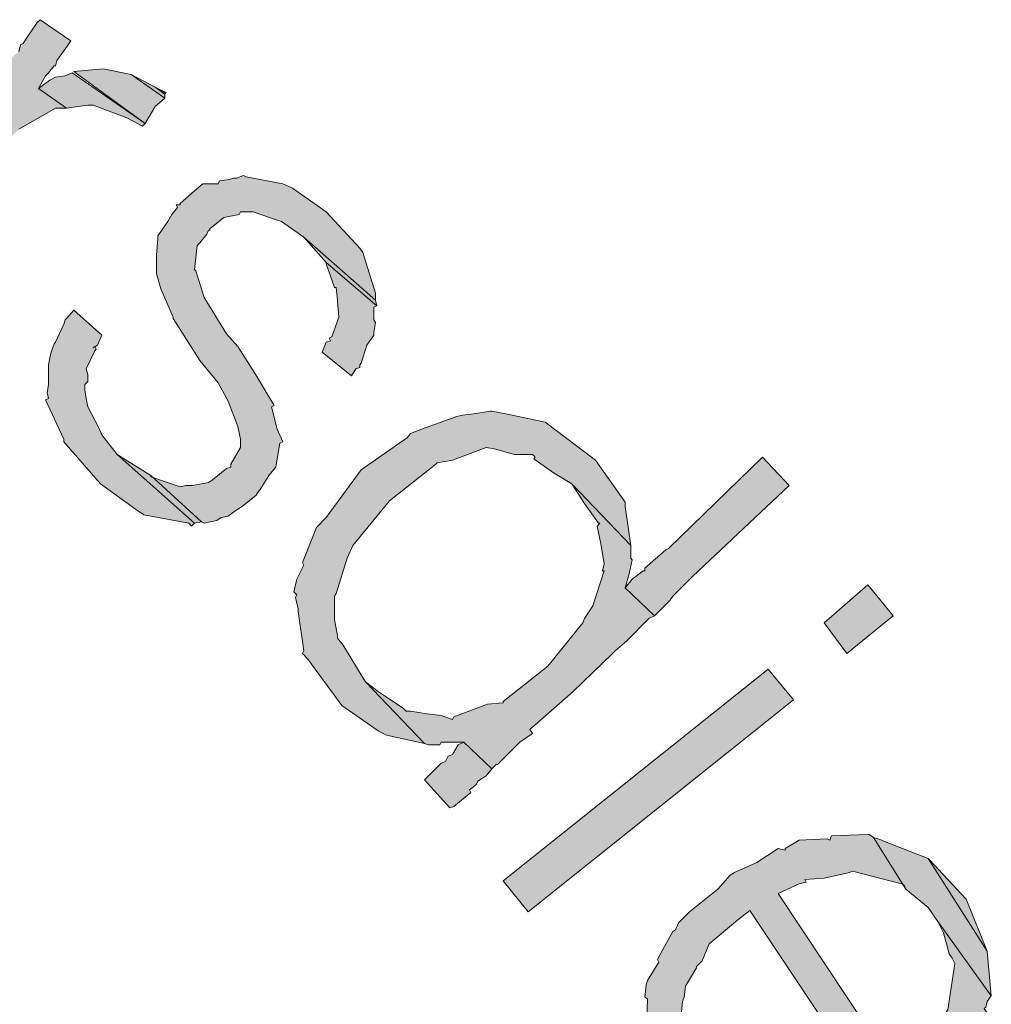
# Model space of a CAD drawing. Header units: millimetres. Extents: x -15 to 226, y -21 to 63.
# Tile 35 of 62: x 78.479 to 79.171, y -13.795 to -13.093. Entities that reach past the tile are written whole.
import ezdxf

# ---------------------------------------------------------------- set-up
doc = ezdxf.new("R2010")
doc.units = ezdxf.units.MM
doc.layers.add('STEMPEL', color=7, linetype='Continuous')

# ---------------------------------------------------------------- blocks, each defined once
blk = doc.blocks.new('241')
at = {"layer": 'STEMPEL'}
for points in [[(-23.488, 6.289), (-23.563, 6.181), (-23.539, 6.164), (-23.463, 6.271), (-23.454, 6.284), (-23.44, 6.298), (-23.414, 6.313), (-23.406, 6.313), (-23.426, 6.327), (-23.421, 6.336), (-23.419, 6.338), (-23.415, 6.343), (-23.414, 6.343), (-23.413, 6.347), (-23.405, 6.358), (-23.403, 6.361), (-23.425, 6.376), (-23.427, 6.374), (-23.435, 6.362), (-23.437, 6.359), (-23.439, 6.358), (-23.44, 6.353), (-23.443, 6.351), (-23.449, 6.344), (-23.45, 6.339), (-23.466, 6.319), (-23.477, 6.301)], [(-23.488, 6.289), (-23.563, 6.181), (-23.539, 6.164), (-23.463, 6.271), (-23.454, 6.284), (-23.44, 6.298), (-23.414, 6.313), (-23.406, 6.313), (-23.426, 6.327), (-23.421, 6.336), (-23.419, 6.338), (-23.415, 6.343), (-23.414, 6.343), (-23.413, 6.347), (-23.405, 6.358), (-23.403, 6.361), (-23.425, 6.376), (-23.427, 6.374), (-23.435, 6.362), (-23.437, 6.359), (-23.439, 6.358), (-23.44, 6.353), (-23.443, 6.351), (-23.449, 6.344), (-23.45, 6.339), (-23.466, 6.319), (-23.477, 6.301)], [(-23.38, 6.341), (-23.401, 6.339), (-23.35, 6.302), (-23.343, 6.314), (-23.336, 6.32), (-23.36, 6.337)], [(-23.38, 6.341), (-23.401, 6.339), (-23.35, 6.302), (-23.343, 6.314), (-23.336, 6.32), (-23.36, 6.337)], [(-23.418, 6.333), (-23.426, 6.327), (-23.406, 6.313), (-23.391, 6.315), (-23.387, 6.315), (-23.363, 6.306), (-23.352, 6.3), (-23.35, 6.302), (-23.402, 6.338), (-23.407, 6.336), (-23.414, 6.335)], [(-23.418, 6.333), (-23.426, 6.327), (-23.406, 6.313), (-23.391, 6.315), (-23.387, 6.315), (-23.363, 6.306), (-23.352, 6.3), (-23.35, 6.302), (-23.402, 6.338), (-23.407, 6.336), (-23.414, 6.335)], [(-23.343, 6.328), (-23.36, 6.337), (-23.336, 6.32), (-23.336, 6.323)], [(-23.343, 6.328), (-23.36, 6.337), (-23.336, 6.32), (-23.336, 6.323)], [(-23.335, 6.324), (-23.343, 6.328), (-23.336, 6.323)], [(-23.335, 6.324), (-23.343, 6.328), (-23.336, 6.323)], [(-23.346, 6.05), (-23.346, 6.051), (-23.31, 6.018), (-23.308, 6.017), (-23.299, 6.019), (-23.296, 6.021), (-23.291, 6.022), (-23.287, 6.025), (-23.284, 6.027), (-23.281, 6.029), (-23.271, 6.037), (-23.269, 6.04), (-23.268, 6.041), (-23.262, 6.051), (-23.257, 6.057), (-23.256, 6.063), (-23.254, 6.074), (-23.252, 6.075), (-23.256, 6.084), (-23.26, 6.1), (-23.258, 6.101), (-23.272, 6.124), (-23.284, 6.143), (-23.292, 6.152), (-23.308, 6.178), (-23.314, 6.197), (-23.315, 6.198), (-23.313, 6.215), (-23.311, 6.217), (-23.306, 6.223), (-23.305, 6.226), (-23.304, 6.226), (-23.304, 6.227), (-23.294, 6.235), (-23.283, 6.237), (-23.282, 6.239), (-23.275, 6.239), (-23.273, 6.239), (-23.256, 6.233), (-23.253, 6.232), (-23.237, 6.221), (-23.186, 6.176), (-23.186, 6.179), (-23.186, 6.181), (-23.195, 6.21), (-23.197, 6.213), (-23.221, 6.239), (-23.245, 6.256), (-23.252, 6.259), (-23.278, 6.264), (-23.28, 6.265), (-23.285, 6.263), (-23.287, 6.263), (-23.29, 6.262), (-23.297, 6.261), (-23.298, 6.259), (-23.307, 6.259), (-23.309, 6.259), (-23.315, 6.254), (-23.325, 6.245), (-23.325, 6.244), (-23.328, 6.244), (-23.327, 6.242), (-23.331, 6.237), (-23.334, 6.232), (-23.341, 6.222), (-23.341, 6.22), (-23.342, 6.208), (-23.342, 6.199), (-23.342, 6.195), (-23.339, 6.184), (-23.33, 6.164), (-23.33, 6.163), (-23.311, 6.133), (-23.298, 6.117), (-23.291, 6.104), (-23.284, 6.086), (-23.282, 6.077), (-23.282, 6.071), (-23.289, 6.059), (-23.289, 6.057), (-23.292, 6.056), (-23.302, 6.048), (-23.305, 6.046), (-23.31, 6.045), (-23.316, 6.044), (-23.321, 6.044), (-23.325, 6.043)], [(-23.346, 6.05), (-23.346, 6.051), (-23.31, 6.018), (-23.308, 6.017), (-23.299, 6.019), (-23.296, 6.021), (-23.291, 6.022), (-23.287, 6.025), (-23.284, 6.027), (-23.281, 6.029), (-23.271, 6.037), (-23.269, 6.04), (-23.268, 6.041), (-23.262, 6.051), (-23.257, 6.057), (-23.256, 6.063), (-23.254, 6.074), (-23.252, 6.075), (-23.256, 6.084), (-23.26, 6.1), (-23.258, 6.101), (-23.272, 6.124), (-23.284, 6.143), (-23.292, 6.152), (-23.308, 6.178), (-23.314, 6.197), (-23.315, 6.198), (-23.313, 6.215), (-23.311, 6.217), (-23.306, 6.223), (-23.305, 6.226), (-23.304, 6.226), (-23.304, 6.227), (-23.294, 6.235), (-23.283, 6.237), (-23.282, 6.239), (-23.275, 6.239), (-23.273, 6.239), (-23.256, 6.233), (-23.253, 6.232), (-23.237, 6.221), (-23.186, 6.176), (-23.186, 6.179), (-23.186, 6.181), (-23.195, 6.21), (-23.197, 6.213), (-23.221, 6.239), (-23.245, 6.256), (-23.252, 6.259), (-23.278, 6.264), (-23.28, 6.265), (-23.285, 6.263), (-23.287, 6.263), (-23.29, 6.262), (-23.297, 6.261), (-23.298, 6.259), (-23.307, 6.259), (-23.309, 6.259), (-23.315, 6.254), (-23.325, 6.245), (-23.325, 6.244), (-23.328, 6.244), (-23.327, 6.242), (-23.331, 6.237), (-23.334, 6.232), (-23.341, 6.222), (-23.341, 6.22), (-23.342, 6.208), (-23.342, 6.199), (-23.342, 6.195), (-23.339, 6.184), (-23.33, 6.164), (-23.33, 6.163), (-23.311, 6.133), (-23.298, 6.117), (-23.291, 6.104), (-23.284, 6.086), (-23.282, 6.077), (-23.282, 6.071), (-23.289, 6.059), (-23.289, 6.057), (-23.292, 6.056), (-23.302, 6.048), (-23.305, 6.046), (-23.31, 6.045), (-23.316, 6.044), (-23.321, 6.044), (-23.325, 6.043)], [(-23.237, 6.221), (-23.221, 6.203), (-23.185, 6.172), (-23.186, 6.176)], [(-23.237, 6.221), (-23.221, 6.203), (-23.185, 6.172), (-23.186, 6.176)], [(-23.221, 6.146), (-23.224, 6.139), (-23.203, 6.122), (-23.2, 6.127), (-23.197, 6.128), (-23.197, 6.13), (-23.196, 6.131), (-23.192, 6.144), (-23.187, 6.151), (-23.187, 6.153), (-23.186, 6.16), (-23.187, 6.162), (-23.187, 6.171), (-23.185, 6.172), (-23.221, 6.203), (-23.221, 6.202), (-23.215, 6.185), (-23.214, 6.185), (-23.213, 6.176), (-23.213, 6.175), (-23.212, 6.164), (-23.217, 6.15), (-23.219, 6.149), (-23.218, 6.147)], [(-23.221, 6.146), (-23.224, 6.139), (-23.203, 6.122), (-23.2, 6.127), (-23.197, 6.128), (-23.197, 6.13), (-23.196, 6.131), (-23.192, 6.144), (-23.187, 6.151), (-23.187, 6.153), (-23.186, 6.16), (-23.187, 6.162), (-23.187, 6.171), (-23.185, 6.172), (-23.221, 6.203), (-23.221, 6.202), (-23.215, 6.185), (-23.214, 6.185), (-23.213, 6.176), (-23.213, 6.175), (-23.212, 6.164), (-23.217, 6.15), (-23.219, 6.149), (-23.218, 6.147)], [(-23.408, 6.075), (-23.382, 6.045), (-23.357, 6.027), (-23.351, 6.023), (-23.319, 6.017), (-23.317, 6.015), (-23.315, 6.017), (-23.37, 6.066), (-23.381, 6.08), (-23.383, 6.085), (-23.391, 6.1), (-23.392, 6.106), (-23.393, 6.112), (-23.393, 6.116), (-23.391, 6.118), (-23.391, 6.123), (-23.392, 6.127), (-23.386, 6.14), (-23.385, 6.141), (-23.386, 6.143), (-23.387, 6.142), (-23.384, 6.144), (-23.381, 6.151), (-23.401, 6.169), (-23.406, 6.163), (-23.407, 6.162), (-23.408, 6.159), (-23.414, 6.146), (-23.415, 6.145), (-23.417, 6.139), (-23.418, 6.135), (-23.419, 6.13), (-23.419, 6.126), (-23.419, 6.116), (-23.42, 6.11), (-23.419, 6.106), (-23.421, 6.105), (-23.408, 6.077)], [(-23.408, 6.075), (-23.382, 6.045), (-23.357, 6.027), (-23.351, 6.023), (-23.319, 6.017), (-23.317, 6.015), (-23.315, 6.017), (-23.37, 6.066), (-23.381, 6.08), (-23.383, 6.085), (-23.391, 6.1), (-23.392, 6.106), (-23.393, 6.112), (-23.393, 6.116), (-23.391, 6.118), (-23.391, 6.123), (-23.392, 6.127), (-23.386, 6.14), (-23.385, 6.141), (-23.386, 6.143), (-23.387, 6.142), (-23.384, 6.144), (-23.381, 6.151), (-23.401, 6.169), (-23.406, 6.163), (-23.407, 6.162), (-23.408, 6.159), (-23.414, 6.146), (-23.415, 6.145), (-23.417, 6.139), (-23.418, 6.135), (-23.419, 6.13), (-23.419, 6.126), (-23.419, 6.116), (-23.42, 6.11), (-23.419, 6.106), (-23.421, 6.105), (-23.408, 6.077)], [(-23.234, 5.92), (-23.21, 5.887), (-23.187, 5.871), (-23.184, 5.869), (-23.178, 5.866), (-23.151, 5.86), (-23.193, 5.904), (-23.198, 5.912), (-23.209, 5.93), (-23.213, 5.935), (-23.213, 5.937), (-23.215, 5.948), (-23.215, 5.965), (-23.214, 5.967), (-23.206, 5.992), (-23.202, 6.001), (-23.176, 6.033), (-23.143, 6.059), (-23.142, 6.06), (-23.131, 6.062), (-23.107, 6.071), (-23.101, 6.07), (-23.087, 6.066), (-23.074, 6.066), (-23.072, 6.064), (-23.073, 6.063), (-23.059, 6.053), (-23.046, 6.045), (-23.004, 6.001), (-23.008, 6.029), (-23.008, 6.032), (-23.029, 6.062), (-23.065, 6.089), (-23.093, 6.095), (-23.098, 6.096), (-23.103, 6.097), (-23.104, 6.097), (-23.116, 6.095), (-23.124, 6.094), (-23.128, 6.093), (-23.153, 6.084), (-23.161, 6.081), (-23.163, 6.078), (-23.196, 6.055), (-23.221, 6.021), (-23.228, 6.014), (-23.238, 5.989), (-23.237, 5.987), (-23.242, 5.977), (-23.244, 5.968), (-23.242, 5.966), (-23.243, 5.964), (-23.241, 5.956), (-23.241, 5.954), (-23.237, 5.926), (-23.238, 5.924)], [(-23.234, 5.92), (-23.21, 5.887), (-23.187, 5.871), (-23.184, 5.869), (-23.178, 5.866), (-23.151, 5.86), (-23.193, 5.904), (-23.198, 5.912), (-23.209, 5.93), (-23.213, 5.935), (-23.213, 5.937), (-23.215, 5.948), (-23.215, 5.965), (-23.214, 5.967), (-23.206, 5.992), (-23.202, 6.001), (-23.176, 6.033), (-23.143, 6.059), (-23.142, 6.06), (-23.131, 6.062), (-23.107, 6.071), (-23.101, 6.07), (-23.087, 6.066), (-23.074, 6.066), (-23.072, 6.064), (-23.073, 6.063), (-23.059, 6.053), (-23.046, 6.045), (-23.004, 6.001), (-23.008, 6.029), (-23.008, 6.032), (-23.029, 6.062), (-23.065, 6.089), (-23.093, 6.095), (-23.098, 6.096), (-23.103, 6.097), (-23.104, 6.097), (-23.116, 6.095), (-23.124, 6.094), (-23.128, 6.093), (-23.153, 6.084), (-23.161, 6.081), (-23.163, 6.078), (-23.196, 6.055), (-23.221, 6.021), (-23.228, 6.014), (-23.238, 5.989), (-23.237, 5.987), (-23.242, 5.977), (-23.244, 5.968), (-23.242, 5.966), (-23.243, 5.964), (-23.241, 5.956), (-23.241, 5.954), (-23.237, 5.926), (-23.238, 5.924)], [(-23.346, 6.051), (-23.37, 6.066), (-23.315, 6.017), (-23.31, 6.018)], [(-23.346, 6.051), (-23.37, 6.066), (-23.315, 6.017), (-23.31, 6.018)], [(-23.003, 5.977), (-23.008, 5.971), (-22.987, 5.951), (-22.982, 5.956), (-22.976, 5.962), (-22.974, 5.965), (-22.96, 5.979), (-22.891, 6.044), (-22.91, 6.064), (-22.977, 5.999), (-22.979, 5.998), (-22.994, 5.985), (-22.994, 5.983), (-22.995, 5.983)], [(-23.003, 5.977), (-23.008, 5.971), (-22.987, 5.951), (-22.982, 5.956), (-22.976, 5.962), (-22.974, 5.965), (-22.96, 5.979), (-22.891, 6.044), (-22.91, 6.064), (-22.977, 5.999), (-22.979, 5.998), (-22.994, 5.985), (-22.994, 5.983), (-22.995, 5.983)], [(-23.184, 5.897), (-23.193, 5.904), (-23.151, 5.86), (-23.148, 5.859), (-23.144, 5.859), (-23.14, 5.859), (-23.139, 5.861), (-23.129, 5.861), (-23.123, 5.861), (-23.103, 5.842), (-23.1, 5.845), (-23.099, 5.845), (-23.083, 5.861), (-23.074, 5.867), (-23.076, 5.87), (-23.045, 5.897), (-23.017, 5.924), (-23.015, 5.926), (-23.007, 5.933), (-22.991, 5.949), (-22.987, 5.951), (-23.008, 5.971), (-23.005, 5.981), (-23.003, 5.991), (-23.004, 5.992), (-23.004, 5.996), (-23.004, 6.001), (-23.046, 6.045), (-23.037, 6.031), (-23.027, 6.017), (-23.026, 6.017), (-23.028, 6.015), (-23.025, 6.001), (-23.023, 5.988), (-23.024, 5.983), (-23.023, 5.983), (-23.031, 5.958), (-23.037, 5.949), (-23.038, 5.946), (-23.063, 5.915), (-23.095, 5.89), (-23.095, 5.889), (-23.106, 5.888), (-23.13, 5.879), (-23.131, 5.877), (-23.139, 5.88), (-23.149, 5.881), (-23.161, 5.883), (-23.164, 5.883), (-23.166, 5.885)], [(-23.184, 5.897), (-23.193, 5.904), (-23.151, 5.86), (-23.148, 5.859), (-23.144, 5.859), (-23.14, 5.859), (-23.139, 5.861), (-23.129, 5.861), (-23.123, 5.861), (-23.103, 5.842), (-23.1, 5.845), (-23.099, 5.845), (-23.083, 5.861), (-23.074, 5.867), (-23.076, 5.87), (-23.045, 5.897), (-23.017, 5.924), (-23.015, 5.926), (-23.007, 5.933), (-22.991, 5.949), (-22.987, 5.951), (-23.008, 5.971), (-23.005, 5.981), (-23.003, 5.991), (-23.004, 5.992), (-23.004, 5.996), (-23.004, 6.001), (-23.046, 6.045), (-23.037, 6.031), (-23.027, 6.017), (-23.026, 6.017), (-23.028, 6.015), (-23.025, 6.001), (-23.023, 5.988), (-23.024, 5.983), (-23.023, 5.983), (-23.031, 5.958), (-23.037, 5.949), (-23.038, 5.946), (-23.063, 5.915), (-23.095, 5.89), (-23.095, 5.889), (-23.106, 5.888), (-23.13, 5.879), (-23.131, 5.877), (-23.139, 5.88), (-23.149, 5.881), (-23.161, 5.883), (-23.164, 5.883), (-23.166, 5.885)], [(-22.835, 5.973), (-22.866, 5.946), (-22.85, 5.924), (-22.817, 5.951)], [(-22.835, 5.973), (-22.866, 5.946), (-22.85, 5.924), (-22.817, 5.951)], [(-22.906, 5.913), (-23.095, 5.762), (-23.077, 5.74), (-22.888, 5.891)], [(-22.906, 5.913), (-23.095, 5.762), (-23.077, 5.74), (-22.888, 5.891)], [(-23.151, 5.834), (-23.133, 5.814), (-23.13, 5.815), (-23.118, 5.825), (-23.119, 5.827), (-23.116, 5.829), (-23.114, 5.831), (-23.113, 5.833), (-23.107, 5.837), (-23.103, 5.842), (-23.123, 5.861), (-23.127, 5.859), (-23.131, 5.852), (-23.134, 5.851), (-23.136, 5.847), (-23.139, 5.846), (-23.15, 5.835)], [(-23.151, 5.834), (-23.133, 5.814), (-23.13, 5.815), (-23.118, 5.825), (-23.119, 5.827), (-23.116, 5.829), (-23.114, 5.831), (-23.113, 5.833), (-23.107, 5.837), (-23.103, 5.842), (-23.123, 5.861), (-23.127, 5.859), (-23.131, 5.852), (-23.134, 5.851), (-23.136, 5.847), (-23.139, 5.846), (-23.15, 5.835)], [(-22.992, 5.644), (-22.976, 5.608), (-22.955, 5.584), (-22.949, 5.58), (-22.921, 5.566), (-22.958, 5.624), (-22.96, 5.627), (-22.967, 5.648), (-22.968, 5.653), (-22.969, 5.655), (-22.967, 5.676), (-22.966, 5.679), (-22.965, 5.687), (-22.957, 5.7), (-22.957, 5.701), (-22.953, 5.705), (-22.948, 5.717), (-22.928, 5.734), (-22.919, 5.741), (-22.819, 5.591), (-22.816, 5.592), (-22.806, 5.598), (-22.8, 5.604), (-22.899, 5.753), (-22.884, 5.76), (-22.879, 5.761), (-22.88, 5.763), (-22.866, 5.764), (-22.848, 5.768), (-22.846, 5.769), (-22.811, 5.76), (-22.809, 5.759), (-22.808, 5.756), (-22.831, 5.793), (-22.834, 5.795), (-22.835, 5.795), (-22.861, 5.794), (-22.862, 5.791), (-22.864, 5.792), (-22.884, 5.791), (-22.894, 5.785), (-22.894, 5.784), (-22.899, 5.785), (-22.914, 5.775), (-22.921, 5.772), (-22.93, 5.768), (-22.933, 5.766), (-22.942, 5.756), (-22.962, 5.74), (-22.97, 5.732), (-22.972, 5.727), (-22.974, 5.726), (-22.981, 5.713), (-22.985, 5.706), (-22.984, 5.704), (-22.992, 5.691), (-22.993, 5.688), (-22.994, 5.679), (-22.992, 5.678), (-22.993, 5.647)], [(-22.825, 5.791), (-22.831, 5.793), (-22.808, 5.756), (-22.792, 5.743), (-22.785, 5.733), (-22.747, 5.68), (-22.75, 5.712), (-22.792, 5.778), (-22.823, 5.79)], [(-22.791, 5.777), (-22.792, 5.778), (-22.75, 5.712), (-22.765, 5.749)], [(-22.778, 5.67), (-22.781, 5.666), (-22.764, 5.642), (-22.763, 5.644), (-22.75, 5.668), (-22.752, 5.671), (-22.751, 5.672), (-22.75, 5.676), (-22.747, 5.68), (-22.785, 5.733), (-22.781, 5.725), (-22.777, 5.71), (-22.775, 5.707), (-22.773, 5.703)]]:
    blk.add_hatch(color=1, dxfattribs=at).paths.add_polyline_path(points)
at = {"layer": 'STEMPEL', "color": 1, "linetype": 'Continuous', "lineweight": 13, "flags": 128}
for points in [[(-23.44, 6.298), (-23.414, 6.313), (-23.406, 6.313), (-23.426, 6.327), (-23.421, 6.336), (-23.419, 6.338), (-23.415, 6.343), (-23.414, 6.343), (-23.413, 6.347), (-23.405, 6.358), (-23.403, 6.361), (-23.425, 6.376), (-23.427, 6.374), (-23.435, 6.362), (-23.437, 6.359), (-23.439, 6.358), (-23.44, 6.353)], [(-23.44, 6.298), (-23.414, 6.313), (-23.406, 6.313), (-23.426, 6.327), (-23.421, 6.336), (-23.419, 6.338), (-23.415, 6.343), (-23.414, 6.343), (-23.413, 6.347), (-23.405, 6.358), (-23.403, 6.361), (-23.425, 6.376), (-23.427, 6.374), (-23.435, 6.362), (-23.437, 6.359), (-23.439, 6.358), (-23.44, 6.353)], [(-23.38, 6.341), (-23.401, 6.339), (-23.35, 6.302), (-23.343, 6.314), (-23.336, 6.32), (-23.36, 6.337), (-23.38, 6.341)], [(-23.38, 6.341), (-23.401, 6.339), (-23.35, 6.302), (-23.343, 6.314), (-23.336, 6.32), (-23.36, 6.337), (-23.38, 6.341)], [(-23.418, 6.333), (-23.426, 6.327), (-23.406, 6.313), (-23.391, 6.315), (-23.387, 6.315), (-23.363, 6.306), (-23.352, 6.3), (-23.35, 6.302), (-23.402, 6.338), (-23.407, 6.336), (-23.407, 6.336), (-23.414, 6.335), (-23.418, 6.333)], [(-23.418, 6.333), (-23.426, 6.327), (-23.406, 6.313), (-23.391, 6.315), (-23.387, 6.315), (-23.363, 6.306), (-23.352, 6.3), (-23.35, 6.302), (-23.402, 6.338), (-23.407, 6.336), (-23.407, 6.336), (-23.414, 6.335), (-23.418, 6.333)], [(-23.343, 6.328), (-23.36, 6.337), (-23.336, 6.32), (-23.336, 6.323), (-23.343, 6.328)], [(-23.343, 6.328), (-23.36, 6.337), (-23.336, 6.32), (-23.336, 6.323), (-23.343, 6.328)], [(-23.335, 6.324), (-23.343, 6.328), (-23.336, 6.323), (-23.335, 6.324)], [(-23.335, 6.324), (-23.343, 6.328), (-23.336, 6.323), (-23.335, 6.324)], [(-23.346, 6.05), (-23.346, 6.051), (-23.31, 6.018), (-23.308, 6.017), (-23.308, 6.017), (-23.299, 6.019), (-23.296, 6.021), (-23.291, 6.022), (-23.287, 6.025), (-23.284, 6.027), (-23.281, 6.029), (-23.271, 6.037), (-23.271, 6.037), (-23.269, 6.04), (-23.268, 6.041), (-23.262, 6.051), (-23.257, 6.057), (-23.256, 6.063), (-23.254, 6.074), (-23.254, 6.074), (-23.252, 6.075), (-23.256, 6.084), (-23.256, 6.084), (-23.26, 6.1), (-23.258, 6.101), (-23.272, 6.124), (-23.284, 6.143), (-23.292, 6.152), (-23.308, 6.178), (-23.314, 6.197), (-23.315, 6.198), (-23.313, 6.215), (-23.311, 6.217), (-23.306, 6.223), (-23.305, 6.226), (-23.304, 6.226), (-23.304, 6.227), (-23.294, 6.235), (-23.294, 6.235), (-23.283, 6.237), (-23.282, 6.239), (-23.275, 6.239), (-23.273, 6.239), (-23.256, 6.233), (-23.253, 6.232), (-23.237, 6.221), (-23.186, 6.176), (-23.186, 6.179), (-23.186, 6.179), (-23.186, 6.181), (-23.195, 6.21), (-23.197, 6.213), (-23.221, 6.239), (-23.221, 6.239), (-23.245, 6.256), (-23.252, 6.259), (-23.278, 6.264), (-23.28, 6.265), (-23.285, 6.263), (-23.287, 6.263), (-23.29, 6.262), (-23.297, 6.261), (-23.298, 6.259), (-23.307, 6.259), (-23.309, 6.259), (-23.315, 6.254), (-23.315, 6.254), (-23.325, 6.245), (-23.325, 6.244), (-23.328, 6.244), (-23.327, 6.242), (-23.331, 6.237), (-23.334, 6.232), (-23.341, 6.222), (-23.341, 6.22), (-23.342, 6.208), (-23.342, 6.199), (-23.342, 6.195), (-23.339, 6.184), (-23.33, 6.164), (-23.33, 6.163), (-23.311, 6.133), (-23.298, 6.117), (-23.291, 6.104), (-23.284, 6.086), (-23.282, 6.077), (-23.282, 6.071), (-23.289, 6.059), (-23.289, 6.057), (-23.292, 6.056), (-23.292, 6.056), (-23.302, 6.048), (-23.305, 6.046), (-23.31, 6.045), (-23.316, 6.044), (-23.321, 6.044), (-23.325, 6.043), (-23.346, 6.05)], [(-23.346, 6.05), (-23.346, 6.051), (-23.31, 6.018), (-23.308, 6.017), (-23.308, 6.017), (-23.299, 6.019), (-23.296, 6.021), (-23.291, 6.022), (-23.287, 6.025), (-23.284, 6.027), (-23.281, 6.029), (-23.271, 6.037), (-23.271, 6.037), (-23.269, 6.04), (-23.268, 6.041), (-23.262, 6.051), (-23.257, 6.057), (-23.256, 6.063), (-23.254, 6.074), (-23.254, 6.074), (-23.252, 6.075), (-23.256, 6.084), (-23.256, 6.084), (-23.26, 6.1), (-23.258, 6.101), (-23.272, 6.124), (-23.284, 6.143), (-23.292, 6.152), (-23.308, 6.178), (-23.314, 6.197), (-23.315, 6.198), (-23.313, 6.215), (-23.311, 6.217), (-23.306, 6.223), (-23.305, 6.226), (-23.304, 6.226), (-23.304, 6.227), (-23.294, 6.235), (-23.294, 6.235), (-23.283, 6.237), (-23.282, 6.239), (-23.275, 6.239), (-23.273, 6.239), (-23.256, 6.233), (-23.253, 6.232), (-23.237, 6.221), (-23.186, 6.176), (-23.186, 6.179), (-23.186, 6.179), (-23.186, 6.181), (-23.195, 6.21), (-23.197, 6.213), (-23.221, 6.239), (-23.221, 6.239), (-23.245, 6.256), (-23.252, 6.259), (-23.278, 6.264), (-23.28, 6.265), (-23.285, 6.263), (-23.287, 6.263), (-23.29, 6.262), (-23.297, 6.261), (-23.298, 6.259), (-23.307, 6.259), (-23.309, 6.259), (-23.315, 6.254), (-23.315, 6.254), (-23.325, 6.245), (-23.325, 6.244), (-23.328, 6.244), (-23.327, 6.242), (-23.331, 6.237), (-23.334, 6.232), (-23.341, 6.222), (-23.341, 6.22), (-23.342, 6.208), (-23.342, 6.199), (-23.342, 6.195), (-23.339, 6.184), (-23.33, 6.164), (-23.33, 6.163), (-23.311, 6.133), (-23.298, 6.117), (-23.291, 6.104), (-23.284, 6.086), (-23.282, 6.077), (-23.282, 6.071), (-23.289, 6.059), (-23.289, 6.057), (-23.292, 6.056), (-23.292, 6.056), (-23.302, 6.048), (-23.305, 6.046), (-23.31, 6.045), (-23.316, 6.044), (-23.321, 6.044), (-23.325, 6.043), (-23.346, 6.05)], [(-23.237, 6.221), (-23.221, 6.203), (-23.185, 6.172), (-23.186, 6.176), (-23.237, 6.221)], [(-23.237, 6.221), (-23.221, 6.203), (-23.185, 6.172), (-23.186, 6.176), (-23.237, 6.221)], [(-23.221, 6.146), (-23.224, 6.139), (-23.203, 6.122), (-23.2, 6.127), (-23.197, 6.128), (-23.197, 6.13), (-23.196, 6.131), (-23.192, 6.144), (-23.192, 6.144), (-23.192, 6.144), (-23.187, 6.151), (-23.187, 6.153), (-23.186, 6.16), (-23.187, 6.162), (-23.187, 6.171), (-23.185, 6.172), (-23.221, 6.203), (-23.221, 6.202), (-23.215, 6.185), (-23.214, 6.185), (-23.213, 6.176), (-23.213, 6.175), (-23.212, 6.164), (-23.212, 6.164), (-23.217, 6.15), (-23.219, 6.149), (-23.218, 6.147), (-23.221, 6.146)], [(-23.221, 6.146), (-23.224, 6.139), (-23.203, 6.122), (-23.2, 6.127), (-23.197, 6.128), (-23.197, 6.13), (-23.196, 6.131), (-23.192, 6.144), (-23.192, 6.144), (-23.192, 6.144), (-23.187, 6.151), (-23.187, 6.153), (-23.186, 6.16), (-23.187, 6.162), (-23.187, 6.171), (-23.185, 6.172), (-23.221, 6.203), (-23.221, 6.202), (-23.215, 6.185), (-23.214, 6.185), (-23.213, 6.176), (-23.213, 6.175), (-23.212, 6.164), (-23.212, 6.164), (-23.217, 6.15), (-23.219, 6.149), (-23.218, 6.147), (-23.221, 6.146)], [(-23.408, 6.075), (-23.382, 6.045), (-23.357, 6.027), (-23.351, 6.023), (-23.319, 6.017), (-23.317, 6.015), (-23.315, 6.017), (-23.37, 6.066), (-23.381, 6.08), (-23.383, 6.085), (-23.391, 6.1), (-23.392, 6.106), (-23.393, 6.112), (-23.393, 6.116), (-23.391, 6.118), (-23.391, 6.123), (-23.392, 6.127), (-23.386, 6.14), (-23.385, 6.141), (-23.386, 6.143), (-23.387, 6.142), (-23.384, 6.144), (-23.381, 6.151), (-23.401, 6.169), (-23.406, 6.163), (-23.407, 6.162), (-23.408, 6.159), (-23.408, 6.159), (-23.414, 6.146), (-23.415, 6.145), (-23.417, 6.139), (-23.418, 6.135), (-23.419, 6.13), (-23.419, 6.126), (-23.419, 6.116), (-23.419, 6.116), (-23.42, 6.11), (-23.419, 6.106), (-23.421, 6.105), (-23.408, 6.077), (-23.408, 6.075)], [(-23.408, 6.075), (-23.382, 6.045), (-23.357, 6.027), (-23.351, 6.023), (-23.319, 6.017), (-23.317, 6.015), (-23.315, 6.017), (-23.37, 6.066), (-23.381, 6.08), (-23.383, 6.085), (-23.391, 6.1), (-23.392, 6.106), (-23.393, 6.112), (-23.393, 6.116), (-23.391, 6.118), (-23.391, 6.123), (-23.392, 6.127), (-23.386, 6.14), (-23.385, 6.141), (-23.386, 6.143), (-23.387, 6.142), (-23.384, 6.144), (-23.381, 6.151), (-23.401, 6.169), (-23.406, 6.163), (-23.407, 6.162), (-23.408, 6.159), (-23.408, 6.159), (-23.414, 6.146), (-23.415, 6.145), (-23.417, 6.139), (-23.418, 6.135), (-23.419, 6.13), (-23.419, 6.126), (-23.419, 6.116), (-23.419, 6.116), (-23.42, 6.11), (-23.419, 6.106), (-23.421, 6.105), (-23.408, 6.077), (-23.408, 6.075)], [(-23.234, 5.92), (-23.21, 5.887), (-23.187, 5.871), (-23.184, 5.869), (-23.178, 5.866), (-23.151, 5.86), (-23.193, 5.904), (-23.198, 5.912), (-23.209, 5.93), (-23.213, 5.935), (-23.213, 5.937), (-23.215, 5.948), (-23.215, 5.965), (-23.215, 5.965), (-23.214, 5.967), (-23.206, 5.992), (-23.202, 6.001), (-23.202, 6.001), (-23.176, 6.033), (-23.176, 6.033), (-23.143, 6.059), (-23.142, 6.06), (-23.131, 6.062), (-23.107, 6.071), (-23.107, 6.071), (-23.101, 6.07), (-23.087, 6.066), (-23.074, 6.066), (-23.072, 6.064), (-23.073, 6.063), (-23.059, 6.053), (-23.059, 6.053), (-23.046, 6.045), (-23.004, 6.001), (-23.008, 6.029), (-23.008, 6.032), (-23.029, 6.062), (-23.029, 6.062), (-23.065, 6.089), (-23.065, 6.089), (-23.093, 6.095), (-23.098, 6.096), (-23.103, 6.097), (-23.103, 6.097), (-23.104, 6.097), (-23.116, 6.095), (-23.124, 6.094), (-23.128, 6.093), (-23.128, 6.093), (-23.153, 6.084), (-23.161, 6.081), (-23.163, 6.078), (-23.196, 6.055), (-23.196, 6.055), (-23.221, 6.021), (-23.221, 6.021), (-23.228, 6.014), (-23.238, 5.989), (-23.237, 5.987), (-23.242, 5.977), (-23.244, 5.968), (-23.242, 5.966), (-23.243, 5.964), (-23.241, 5.956), (-23.241, 5.954), (-23.237, 5.926), (-23.238, 5.924), (-23.234, 5.92)], [(-23.234, 5.92), (-23.21, 5.887), (-23.187, 5.871), (-23.184, 5.869), (-23.178, 5.866), (-23.151, 5.86), (-23.193, 5.904), (-23.198, 5.912), (-23.209, 5.93), (-23.213, 5.935), (-23.213, 5.937), (-23.215, 5.948), (-23.215, 5.965), (-23.215, 5.965), (-23.214, 5.967), (-23.206, 5.992), (-23.202, 6.001), (-23.202, 6.001), (-23.176, 6.033), (-23.176, 6.033), (-23.143, 6.059), (-23.142, 6.06), (-23.131, 6.062), (-23.107, 6.071), (-23.107, 6.071), (-23.101, 6.07), (-23.087, 6.066), (-23.074, 6.066), (-23.072, 6.064), (-23.073, 6.063), (-23.059, 6.053), (-23.059, 6.053), (-23.046, 6.045), (-23.004, 6.001), (-23.008, 6.029), (-23.008, 6.032), (-23.029, 6.062), (-23.029, 6.062), (-23.065, 6.089), (-23.065, 6.089), (-23.093, 6.095), (-23.098, 6.096), (-23.103, 6.097), (-23.103, 6.097), (-23.104, 6.097), (-23.116, 6.095), (-23.124, 6.094), (-23.128, 6.093), (-23.128, 6.093), (-23.153, 6.084), (-23.161, 6.081), (-23.163, 6.078), (-23.196, 6.055), (-23.196, 6.055), (-23.221, 6.021), (-23.221, 6.021), (-23.228, 6.014), (-23.238, 5.989), (-23.237, 5.987), (-23.242, 5.977), (-23.244, 5.968), (-23.242, 5.966), (-23.243, 5.964), (-23.241, 5.956), (-23.241, 5.954), (-23.237, 5.926), (-23.238, 5.924), (-23.234, 5.92)], [(-23.346, 6.051), (-23.37, 6.066), (-23.315, 6.017), (-23.31, 6.018), (-23.346, 6.051)], [(-23.346, 6.051), (-23.37, 6.066), (-23.315, 6.017), (-23.31, 6.018), (-23.346, 6.051)], [(-23.003, 5.977), (-23.008, 5.971), (-22.987, 5.951), (-22.982, 5.956), (-22.976, 5.962), (-22.976, 5.962), (-22.976, 5.962), (-22.974, 5.965), (-22.96, 5.979), (-22.96, 5.979), (-22.891, 6.044), (-22.91, 6.064), (-22.977, 5.999), (-22.979, 5.998), (-22.994, 5.985), (-22.994, 5.983), (-22.994, 5.983), (-22.995, 5.983), (-23.003, 5.977)], [(-23.003, 5.977), (-23.008, 5.971), (-22.987, 5.951), (-22.982, 5.956), (-22.976, 5.962), (-22.976, 5.962), (-22.976, 5.962), (-22.974, 5.965), (-22.96, 5.979), (-22.96, 5.979), (-22.891, 6.044), (-22.91, 6.064), (-22.977, 5.999), (-22.979, 5.998), (-22.994, 5.985), (-22.994, 5.983), (-22.994, 5.983), (-22.995, 5.983), (-23.003, 5.977)], [(-23.184, 5.897), (-23.193, 5.904), (-23.151, 5.86), (-23.148, 5.859), (-23.144, 5.859), (-23.14, 5.859), (-23.139, 5.861), (-23.129, 5.861), (-23.123, 5.861), (-23.103, 5.842), (-23.1, 5.845), (-23.099, 5.845), (-23.083, 5.861), (-23.074, 5.867), (-23.076, 5.87), (-23.045, 5.897), (-23.045, 5.897), (-23.017, 5.924), (-23.015, 5.926), (-23.007, 5.933), (-22.991, 5.949), (-22.991, 5.949), (-22.987, 5.951), (-23.008, 5.971), (-23.005, 5.981), (-23.003, 5.991), (-23.004, 5.992), (-23.004, 5.992), (-23.004, 5.996), (-23.004, 6.001), (-23.046, 6.045), (-23.037, 6.031), (-23.027, 6.017), (-23.026, 6.017), (-23.028, 6.015), (-23.025, 6.001), (-23.023, 5.988), (-23.024, 5.983), (-23.023, 5.983), (-23.031, 5.958), (-23.037, 5.949), (-23.038, 5.946), (-23.063, 5.915), (-23.063, 5.915), (-23.095, 5.89), (-23.095, 5.889), (-23.106, 5.888), (-23.13, 5.879), (-23.131, 5.877), (-23.139, 5.88), (-23.149, 5.881), (-23.161, 5.883), (-23.164, 5.883), (-23.166, 5.885), (-23.184, 5.897)], [(-23.184, 5.897), (-23.193, 5.904), (-23.151, 5.86), (-23.148, 5.859), (-23.144, 5.859), (-23.14, 5.859), (-23.139, 5.861), (-23.129, 5.861), (-23.123, 5.861), (-23.103, 5.842), (-23.1, 5.845), (-23.099, 5.845), (-23.083, 5.861), (-23.074, 5.867), (-23.076, 5.87), (-23.045, 5.897), (-23.045, 5.897), (-23.017, 5.924), (-23.015, 5.926), (-23.007, 5.933), (-22.991, 5.949), (-22.991, 5.949), (-22.987, 5.951), (-23.008, 5.971), (-23.005, 5.981), (-23.003, 5.991), (-23.004, 5.992), (-23.004, 5.992), (-23.004, 5.996), (-23.004, 6.001), (-23.046, 6.045), (-23.037, 6.031), (-23.027, 6.017), (-23.026, 6.017), (-23.028, 6.015), (-23.025, 6.001), (-23.023, 5.988), (-23.024, 5.983), (-23.023, 5.983), (-23.031, 5.958), (-23.037, 5.949), (-23.038, 5.946), (-23.063, 5.915), (-23.063, 5.915), (-23.095, 5.89), (-23.095, 5.889), (-23.106, 5.888), (-23.13, 5.879), (-23.131, 5.877), (-23.139, 5.88), (-23.149, 5.881), (-23.161, 5.883), (-23.164, 5.883), (-23.166, 5.885), (-23.184, 5.897)], [(-22.835, 5.973), (-22.866, 5.946), (-22.85, 5.924), (-22.817, 5.951), (-22.835, 5.973)], [(-22.835, 5.973), (-22.866, 5.946), (-22.85, 5.924), (-22.817, 5.951), (-22.835, 5.973)], [(-22.906, 5.913), (-23.095, 5.762), (-23.077, 5.74), (-22.888, 5.891), (-22.906, 5.913)], [(-22.906, 5.913), (-23.095, 5.762), (-23.077, 5.74), (-22.888, 5.891), (-22.906, 5.913)], [(-23.151, 5.834), (-23.151, 5.834), (-23.133, 5.814), (-23.133, 5.814), (-23.13, 5.815), (-23.118, 5.825), (-23.119, 5.827), (-23.116, 5.829), (-23.114, 5.831), (-23.113, 5.833), (-23.107, 5.837), (-23.103, 5.842), (-23.123, 5.861), (-23.127, 5.859), (-23.131, 5.852), (-23.134, 5.851), (-23.134, 5.851), (-23.136, 5.847), (-23.139, 5.846), (-23.15, 5.835), (-23.151, 5.834)], [(-23.151, 5.834), (-23.151, 5.834), (-23.133, 5.814), (-23.133, 5.814), (-23.13, 5.815), (-23.118, 5.825), (-23.119, 5.827), (-23.116, 5.829), (-23.114, 5.831), (-23.113, 5.833), (-23.107, 5.837), (-23.103, 5.842), (-23.123, 5.861), (-23.127, 5.859), (-23.131, 5.852), (-23.134, 5.851), (-23.134, 5.851), (-23.136, 5.847), (-23.139, 5.846), (-23.15, 5.835), (-23.151, 5.834)], [(-22.969, 5.655), (-22.967, 5.676), (-22.966, 5.679), (-22.965, 5.687), (-22.957, 5.7), (-22.957, 5.701), (-22.953, 5.705), (-22.948, 5.717), (-22.928, 5.734), (-22.919, 5.741), (-22.819, 5.591)], [(-22.8, 5.604), (-22.899, 5.753), (-22.884, 5.76), (-22.879, 5.761), (-22.88, 5.763), (-22.866, 5.764), (-22.848, 5.768), (-22.846, 5.769), (-22.846, 5.769), (-22.811, 5.76), (-22.809, 5.759), (-22.808, 5.756), (-22.831, 5.793), (-22.834, 5.795), (-22.835, 5.795), (-22.861, 5.794), (-22.862, 5.791), (-22.864, 5.792), (-22.884, 5.791), (-22.894, 5.785), (-22.894, 5.784), (-22.899, 5.785), (-22.914, 5.775), (-22.921, 5.772), (-22.93, 5.768), (-22.933, 5.766), (-22.942, 5.756), (-22.962, 5.74), (-22.97, 5.732), (-22.972, 5.727), (-22.974, 5.726), (-22.981, 5.713), (-22.985, 5.706), (-22.984, 5.704), (-22.992, 5.691), (-22.992, 5.691), (-22.993, 5.688), (-22.994, 5.679), (-22.992, 5.678), (-22.993, 5.647)], [(-22.825, 5.791), (-22.831, 5.793), (-22.808, 5.756), (-22.792, 5.743), (-22.792, 5.743), (-22.785, 5.733), (-22.747, 5.68), (-22.75, 5.712), (-22.792, 5.778), (-22.823, 5.79), (-22.825, 5.791)], [(-22.791, 5.777), (-22.792, 5.778), (-22.75, 5.712), (-22.75, 5.712), (-22.765, 5.749), (-22.765, 5.749), (-22.791, 5.777)], [(-22.778, 5.67), (-22.781, 5.666), (-22.764, 5.642), (-22.763, 5.644), (-22.75, 5.668), (-22.752, 5.671), (-22.751, 5.672), (-22.75, 5.676), (-22.747, 5.68), (-22.785, 5.733), (-22.781, 5.725), (-22.777, 5.71), (-22.775, 5.707), (-22.773, 5.703), (-22.778, 5.67)]]:
    blk.add_lwpolyline(points, dxfattribs=at)

msp = doc.modelspace()

# ---------------------------------------------------------------- block references
at = {"color": 1, "linetype": 'Continuous', "lineweight": 0}
msp.add_blockref('241', (101.918, -19.469), dxfattribs=at)

doc.saveas('drawing.dxf')
